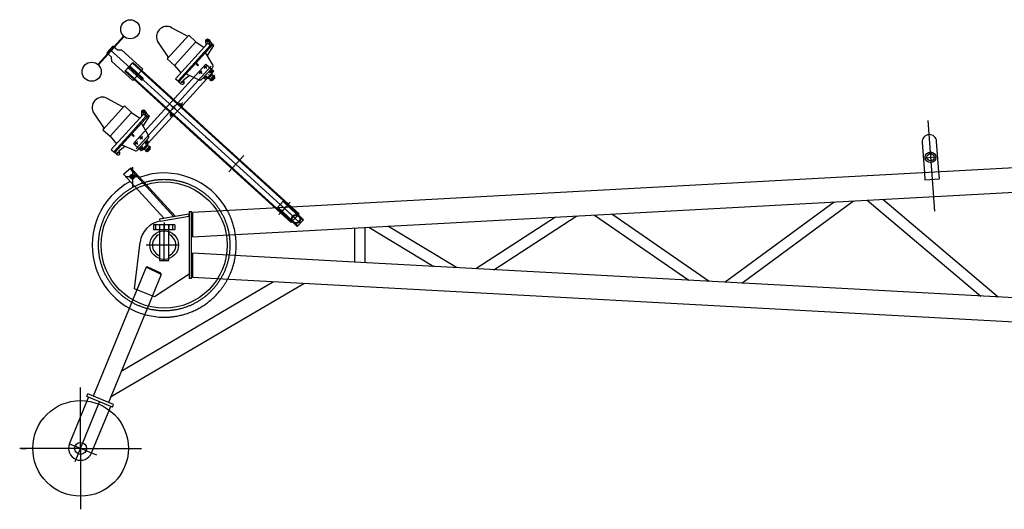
# Model space of a CAD drawing. Extents: x 12936 to 154086, y 9945 to 78013.
# Tile 3 of 64: x 18936 to 23058, y 24945 to 26992. Entities that reach past the tile are written whole.
import ezdxf

# ---------------------------------------------------------------- set-up
doc = ezdxf.new("R2010")
doc.units = 0
doc.header["$LTSCALE"] = 100
doc.header["$MEASUREMENT"] = 0
doc.linetypes.add('CENTER', pattern=[50.5, 30, -9, 2.5, -9])
doc.linetypes.add('HIDDEN', pattern=[12.6, 8.4, -4.2])
doc.layers.get('0').update_dxf_attribs({"linetype": 'CONTINUOUS'})
for name, color, linetype in [('17', 7, 'CONTINUOUS'), ('2', 7, 'CONTINUOUS'), ('3', 7, 'CONTINUOUS')]:
    doc.layers.add(name, color=color, linetype=linetype)

# ---------------------------------------------------------------- blocks, each defined once
blk = doc.blocks.new('*G8484')
at = {"layer": '17', "color": 7, "linetype": 'CONTINUOUS'}
for p, q in [((19376.526501, 26776.928979), (19410.177396, 26813.910729)), ((19378.882041, 26779.517979), (19407.822081, 26811.321579)), ((19396.717311, 26799.117579), (19389.987096, 26791.721979)), ((19426.968846, 26758.070829), (19389.987096, 26791.721979)), ((19433.699001, 26765.468379), (19396.717311, 26799.117579)), ((19407.822081, 26811.321579), (20103.300711, 26178.484779)), ((19410.177396, 26813.910729), (19447.159086, 26780.259579)), ((19413.508251, 26743.277829), (19376.526501, 26776.928979)), ((20074.360671, 26146.679379), (19378.882041, 26779.517979)), ((19445.002731, 26741.660979), (19426.968846, 26758.070829)), ((19433.699001, 26765.468379), (19451.732841, 26749.058379)), ((19447.159086, 26780.259579), (19666.009266, 26581.121379)), ((19546.641441, 26622.137079), (19413.508251, 26743.277829)), ((19579.926456, 26591.849529), (19546.641441, 26622.137079)), ((19606.025121, 26568.100779), (19579.926456, 26591.849529)), ((19649.845971, 26528.227329), (19606.025121, 26568.100779)), ((19666.009266, 26581.121379), (19707.665991, 26543.216229)), ((19707.665991, 26543.216229), (20105.656371, 26181.073929)), ((20072.005926, 26144.092179), (19649.845971, 26528.227329)), ((19851.086556, 26407.981929), (19853.442081, 26410.571079)), ((19859.962131, 26399.905179), (19862.317671, 26402.494179)), ((19819.790961, 26373.589179), (19822.146501, 26376.176529)), ((19828.666551, 26365.512429), (19831.022076, 26368.101579)), ((20054.991651, 26227.174479), (20052.636111, 26224.585329)), ((20052.636111, 26224.585329), (20065.209861, 26213.144829)), ((20065.209861, 26213.144829), (20067.565386, 26215.733979)), ((20021.341221, 26190.192579), (20023.696071, 26192.781729)), ((20023.696071, 26192.781729), (20036.269806, 26181.339429)), ((20036.269806, 26181.339429), (20033.914956, 26178.752229)), ((20105.656371, 26181.073929), (20072.005926, 26144.092179)), ((20103.300711, 26178.484779), (20074.360671, 26146.679379))]:
    blk.add_line(p, q, dxfattribs=at)
at = {"layer": '17', "color": 7, "linetype": 'CENTER'}
for p, q in [((20088.830811, 26162.582079), (19393.352001, 26795.420679)), ((19587.875931, 26618.418129), (19572.343716, 26632.550229)), ((19587.176466, 26633.249679), (19573.043181, 26617.718679)), ((19580.109741, 26625.484179), (19584.177711, 26621.781879)), ((19729.882401, 26489.194629), (19714.350141, 26503.328529)), ((19722.116436, 26496.260679), (19726.184466, 26492.560179)), ((19722.116436, 26496.260679), (19726.184466, 26492.560179)), ((19811.686026, 26355.765729), (19874.956866, 26425.300029)), ((20021.264436, 26177.479629), (20068.644006, 26229.549279))]:
    blk.add_line(p, q, dxfattribs=at)
at = {"layer": '17', "color": 7, "linetype": 'CONTINUOUS'}
blk.add_arc((19448.367816, 26745.359679), 5.000436, -132.29448, 47.70599, dxfattribs=at)
blk = doc.blocks.new('*G8686')
at = {"layer": '17', "color": 7, "linetype": 'CONTINUOUS'}
for p, q in [((19317.169596, 26864.738979), (19371.029496, 26923.929579)), ((19373.247591, 26921.911779), (19319.387871, 26862.721179)), ((19371.029496, 26923.929579), (19373.247591, 26921.911779)), ((19326.258606, 26882.157729), (19313.471436, 26868.104379)), ((19345.489086, 26864.658429), (19326.258606, 26882.157729)), ((19317.169596, 26864.738979), (19263.309876, 26805.548229)), ((19265.529171, 26803.528629), (19319.389011, 26862.719379)), ((19300.684506, 26854.051029), (19313.471331, 26868.104379)), ((19319.914746, 26836.553529), (19300.684506, 26854.051029)), ((19430.333811, 26761.769679), (19313.472351, 26868.104379)), ((19321.857786, 26817.885879), (19319.914746, 26836.553529)), ((19364.257176, 26864.482629), (19345.489086, 26864.658429)), ((19451.533596, 26785.067979), (19364.257176, 26864.482629)), ((19263.309876, 26805.548229), (19265.529171, 26803.528629)), ((19409.133801, 26738.471229), (19321.857786, 26817.885879)), ((19430.333811, 26761.769679), (19409.133801, 26738.471229)), ((19430.333811, 26761.769679), (19451.533596, 26785.067979))]:
    blk.add_line(p, q, dxfattribs=at)
for centre, radius in [((19399.040001, 26952.484929), 40.0007), ((19237.518096, 26774.973279), 39.999384)]:
    blk.add_circle(centre, radius, dxfattribs=at)
blk = doc.blocks.new('*G8585')
at = {"color": 7, "linetype": 'CONTINUOUS'}
blk.add_blockref('*G8686', (0, 0), dxfattribs=at)
blk = doc.blocks.new('*G8888')
at = {"layer": '17', "color": 7, "linetype": 'CENTER'}
for p, q in [((19423.188186, 26453.029479), (19737.066201, 26797.976829)), ((19737.066201, 26797.976829), (19423.188186, 26453.029479))]:
    blk.add_line(p, q, dxfattribs=at)
blk = doc.blocks.new('*G8989')
at = {"layer": '17', "color": 7, "linetype": 'CONTINUOUS'}
for p, q in [((19635.314376, 26924.594379), (19572.192201, 26959.076679)), ((19644.164901, 26927.511129), (19553.981511, 26828.399829)), ((19644.165126, 26927.511129), (19642.628526, 26925.821079)), ((19673.749701, 26900.591079), (19644.164901, 26927.511129)), ((19515.677901, 26897.240229), (19556.051166, 26837.485479)), ((19583.566026, 26801.479629), (19673.749701, 26900.591079)), ((19723.545576, 26893.812429), (19588.943316, 26745.885279)), ((19602.995466, 26733.098979), (19744.327941, 26888.421879)), ((19669.963656, 26814.124929), (19733.899731, 26884.389879)), ((19740.630696, 26891.785479), (19669.964451, 26814.124929)), ((19673.750391, 26900.589129), (19707.729966, 26876.430279)), ((19716.361086, 26885.916879), (19716.013881, 26904.985479)), ((19721.753661, 26843.322879), (19748.766531, 26884.382529)), ((19733.899731, 26884.389879), (19723.545576, 26893.812429)), ((19740.630696, 26891.785479), (19728.787086, 26909.070579)), ((19733.900646, 26884.389879), (19729.899561, 26906.366229)), ((19744.327941, 26888.421879), (19740.630696, 26891.785479)), ((19748.766531, 26884.382529), (19744.328856, 26888.419929)), ((19555.517706, 26830.088079), (19553.981166, 26828.399829)), ((19744.336056, 26803.578129), (19714.657296, 26855.812629)), ((19553.981511, 26828.399829), (19583.566026, 26801.479629)), ((19583.566026, 26801.479629), (19610.815446, 26769.925179)), ((19599.297366, 26736.464379), (19669.963656, 26814.124929)), ((19669.964451, 26814.124929), (19599.298221, 26736.464379)), ((19672.316106, 26809.279929), (19675.008216, 26812.238979)), ((19682.415171, 26800.091679), (19672.316106, 26809.279929)), ((19675.008216, 26812.238979), (19685.107386, 26803.048929)), ((19685.107386, 26803.048929), (19682.415171, 26800.091679)), ((19698.958971, 26743.466379), (19743.037731, 26791.908729)), ((19619.007516, 26738.810079), (19645.768791, 26759.817729)), ((19632.666906, 26765.708229), (19687.462476, 26741.075079)), ((19704.845826, 26749.935429), (19716.546831, 26741.992329)), ((19716.546831, 26741.992329), (19731.352971, 26758.264929)), ((19739.765751, 26767.510029), (19722.940416, 26749.019979)), ((19722.940416, 26749.019979), (19726.638456, 26745.654429)), ((19736.400621, 26763.811179), (19726.305441, 26752.716879)), ((19726.305441, 26752.716879), (19730.003601, 26749.353279)), ((19726.638456, 26745.654429), (19743.463791, 26764.144479)), ((19741.781286, 26762.295129), (19728.321081, 26747.503929)), ((19728.321081, 26747.503929), (19733.868381, 26742.455679)), ((19730.003601, 26749.353279), (19740.098661, 26760.447579)), ((19731.352971, 26758.264929), (19746.159216, 26774.537529)), ((19749.011091, 26759.098029), (19732.185876, 26740.606329)), ((19733.868381, 26742.455679), (19747.328466, 26757.248679)), ((19745.645946, 26755.399329), (19735.550886, 26744.305029)), ((19735.883916, 26737.242579), (19752.709131, 26755.732629)), ((19740.098661, 26760.447579), (19736.400621, 26763.811179)), ((19746.159216, 26774.537529), (19737.150666, 26785.437879)), ((19751.026506, 26753.883279), (19737.566421, 26739.090129)), ((19739.248941, 26740.939479), (19749.344106, 26752.033929)), ((19743.463791, 26764.144479), (19739.765751, 26767.510029)), ((19747.328466, 26757.248679), (19741.781286, 26762.295129)), ((19749.344106, 26752.033929), (19745.645946, 26755.399329)), ((19752.709131, 26755.732629), (19749.011091, 26759.098029)), ((19588.942626, 26745.887079), (19599.297366, 26736.464379)), ((19599.298221, 26736.464379), (19602.995466, 26733.098979)), ((19602.995466, 26733.098979), (19612.240911, 26724.687129)), ((19622.335926, 26735.781429), (19619.007516, 26738.810079)), ((19732.185876, 26740.606329), (19735.883916, 26737.242579)), ((19735.550886, 26744.305029), (19739.248941, 26740.939479)), ((19744.629951, 26739.423429), (19751.359866, 26746.819029))]:
    blk.add_line(p, q, dxfattribs=at)
for centre, radius in [((19723.012851, 26905.113729), 6.999233), ((19723.012851, 26905.113729), 2.500276), ((19615.458771, 26731.897779), 2.50016)]:
    blk.add_circle(centre, radius, dxfattribs=at)
for centre, radius, start, end in [((19551.517191, 26921.228829), 43.126785, 61.355293, -146.20248), ((19638.191316, 26929.858629), 5.999116, -118.65504, -42.29785), ((19551.078651, 26834.126529), 6.001146, -42.2952, 34.03903), ((19735.643811, 26798.637879), 9.997554, -42.30609, 29.61041), ((19747.670076, 26750.184579), 4.994106, -42.36911, 47.77652), ((19617.289356, 26730.231579), 7.498504, -132.31799, -42.29636), ((19617.294966, 26730.233379), 7.495642, -42.33783, 47.74094), ((19691.562321, 26750.195529), 9.999598, -114.2032, -42.29272), ((19740.931551, 26742.788829), 5.000474, -132.29497, -42.30054)]:
    blk.add_arc(centre, radius, start, end, dxfattribs=at)
blk = doc.blocks.new('*G9090')
at = {"layer": '17', "color": 7, "linetype": 'CONTINUOUS'}
for p, q in [((19374.958431, 26631.660429), (19284.774921, 26532.548529)), ((19366.107861, 26628.743529), (19302.985566, 26663.225979)), ((19374.958551, 26631.660429), (19373.422056, 26629.970229)), ((19404.543231, 26604.740229), (19374.958431, 26631.660429)), ((19246.471491, 26601.387579), (19286.844591, 26541.634329)), ((19314.359451, 26505.628329), (19404.543231, 26604.740229)), ((19454.339166, 26597.961579), (19319.736621, 26450.033979)), ((19333.788771, 26437.247679), (19475.121531, 26592.571029)), ((19400.757021, 26518.273629), (19464.693276, 26588.539029)), ((19471.424286, 26595.934629), (19400.757876, 26518.273629)), ((19404.543861, 26604.738429), (19438.523376, 26580.579429)), ((19447.154631, 26590.066179), (19446.807291, 26609.134779)), ((19452.547146, 26547.471729), (19479.560001, 26588.531679)), ((19464.693276, 26588.539029), (19454.339166, 26597.961579)), ((19471.424286, 26595.934629), (19459.580676, 26613.217929)), ((19464.693906, 26588.539029), (19460.693046, 26610.515379)), ((19475.121531, 26592.571029), (19471.424286, 26595.934629)), ((19479.560001, 26588.531679), (19475.122326, 26592.569229)), ((19475.129361, 26507.726829), (19445.450826, 26559.961779)), ((19286.311176, 26534.236779), (19284.774756, 26532.548529)), ((19284.774921, 26532.548529), (19314.359451, 26505.628329)), ((19314.359451, 26505.628329), (19341.608856, 26474.072079)), ((19330.090776, 26440.613079), (19400.757021, 26518.273629)), ((19400.757876, 26518.273629), (19330.091586, 26440.611279)), ((19403.109516, 26513.428629), (19405.801566, 26516.387679)), ((19413.208761, 26504.238579), (19403.109516, 26513.428629)), ((19405.801566, 26516.387679), (19415.900811, 26507.197629)), ((19415.900811, 26507.197629), (19413.208761, 26504.238579)), ((19349.801106, 26442.956829), (19376.562141, 26463.966429)), ((19363.460376, 26469.855129), (19418.256006, 26445.223779)), ((19429.752516, 26447.615079), (19473.831096, 26496.055629)), ((19447.340196, 26446.141029), (19462.146441, 26462.413629)), ((19470.559221, 26471.658729), (19453.733841, 26453.166879)), ((19467.194091, 26467.959879), (19457.098806, 26456.865579)), ((19457.431941, 26449.803279), (19474.257321, 26468.293179)), ((19472.574756, 26466.443829), (19459.114446, 26451.650679)), ((19460.796951, 26453.500179), (19470.892251, 26464.594479)), ((19462.146441, 26462.413629), (19476.952806, 26478.684429)), ((19479.804501, 26463.244929), (19462.979121, 26444.755029)), ((19464.661746, 26446.604379), (19478.121996, 26461.397379)), ((19476.439311, 26459.548029), (19466.344191, 26448.453729)), ((19466.677326, 26441.389479), (19483.502721, 26459.881329)), ((19470.892251, 26464.594479), (19467.194091, 26467.959879)), ((19476.952806, 26478.684429), (19467.943971, 26489.586579)), ((19474.257321, 26468.293179), (19470.559221, 26471.658729)), ((19478.121996, 26461.397379), (19472.574756, 26466.443829)), ((19480.137531, 26456.182629), (19476.439311, 26459.548029)), ((19483.502721, 26459.881329), (19479.804501, 26463.244929)), ((19319.735931, 26450.033979), (19330.090776, 26440.613079)), ((19330.091586, 26440.611279), (19333.788771, 26437.247679)), ((19333.788771, 26437.247679), (19343.034111, 26428.834029)), ((19353.129231, 26439.928329), (19349.801106, 26442.956829)), ((19435.639416, 26454.084279), (19447.340196, 26446.141029)), ((19453.733841, 26453.166879), (19457.431941, 26449.803279)), ((19457.098806, 26456.865579), (19460.796951, 26453.500179)), ((19459.114446, 26451.650679), (19464.661746, 26446.604379)), ((19462.979121, 26444.755029), (19466.677326, 26441.389479)), ((19466.344191, 26448.453729), (19470.042411, 26445.088179)), ((19481.820156, 26458.031979), (19468.359846, 26443.238829)), ((19470.042411, 26445.088179), (19480.137531, 26456.182629)), ((19475.423301, 26443.572129), (19482.153516, 26450.967729)), ((19481.820156, 26458.030179), (19481.820156, 26458.031979))]:
    blk.add_line(p, q, dxfattribs=at)
for centre, radius in [((19453.806276, 26609.262879), 6.99931), ((19453.806276, 26609.262879), 2.498883), ((19346.252121, 26436.046479), 2.500199)]:
    blk.add_circle(centre, radius, dxfattribs=at)
for centre, radius, start, end in [((19282.311861, 26625.376179), 43.127761, 61.357998, -146.20328), ((19368.984846, 26634.008679), 5.999947, -118.65134, -42.30432), ((19281.877686, 26538.274329), 5.996425, -42.32443, 34.07623), ((19466.431116, 26502.786579), 10.003273, -42.29047, 29.59338), ((19348.081641, 26434.381629), 7.500257, -132.29634, -42.29791), ((19348.081356, 26434.380729), 7.499964, -42.29358, 47.69943), ((19422.355911, 26454.344229), 9.999621, -114.20354, -42.29297), ((19471.724916, 26446.937079), 5.000097, -132.29802, -42.29666), ((19478.454156, 26454.332379), 5.000555, -42.28757, 47.68838)]:
    blk.add_arc(centre, radius, start, end, dxfattribs=at)
blk = doc.blocks.new('*G9191')
at = {"layer": '17', "color": 7, "linetype": 'CONTINUOUS'}
for p, q in [((19412.036766, 26474.207529), (19714.892361, 26807.042379)), ((19707.610821, 26800.152129), (19719.814806, 26789.046879)), ((19719.265146, 26800.701429), (19708.160376, 26788.497579)), ((19713.712821, 26794.600479), (19715.900121, 26797.002729)), ((19714.892361, 26807.042379), (19748.177391, 26776.754979)), ((19748.177391, 26776.754979), (19445.321796, 26443.919979)), ((19687.420476, 26777.963529), (19699.624446, 26766.858129)), ((19699.074786, 26778.512829), (19687.970016, 26766.308829)), ((19693.522461, 26772.411729), (19695.709776, 26774.813979)), ((19709.609421, 26757.772479), (19721.813286, 26746.667079)), ((19721.263746, 26758.321779), (19710.158961, 26746.117779)), ((19715.711406, 26752.220679), (19717.898721, 26754.624879)), ((19725.804981, 26763.313179), (19726.113171, 26763.032979)), ((19729.799781, 26779.961079), (19742.003751, 26768.855829)), ((19741.454091, 26780.510379), (19730.349321, 26768.306529)), ((19735.901766, 26774.409429), (19738.089081, 26776.813479)), ((19572.158556, 26632.718679), (19588.060641, 26618.247879)), ((19587.344526, 26633.434629), (19572.874731, 26617.531929)), ((19580.109801, 26625.484179), (19583.979621, 26629.735929)), ((19604.233491, 26644.093179), (19619.269821, 26630.411529)), ((19607.030016, 26632.780929), (19619.240811, 26646.200829)), ((19564.176066, 26599.420929), (19575.655416, 26588.976579)), ((19566.278241, 26587.995129), (19575.399576, 26598.018429)), ((19438.405851, 26504.299029), (19450.609776, 26493.193779)), ((19450.060161, 26504.848329), (19438.955451, 26492.644329)), ((19444.507836, 26498.747229), (19446.695151, 26501.149629)), ((19445.321796, 26443.919979), (19412.036766, 26474.207529)), ((19418.215491, 26482.108479), (19430.419416, 26471.005029)), ((19429.869816, 26482.659579), (19418.765091, 26470.455729)), ((19424.317491, 26476.556679), (19426.504791, 26478.960879)), ((19440.404391, 26461.919229), (19452.608316, 26450.813979)), ((19452.058761, 26462.468679), (19440.954051, 26450.264679)), ((19446.506376, 26456.367579), (19448.693691, 26458.771779)), ((19460.594796, 26484.107979), (19472.798721, 26473.002729)), ((19472.249121, 26484.657279), (19461.144396, 26472.453429)), ((19466.696781, 26478.556329), (19468.884096, 26480.960379))]:
    blk.add_line(p, q, dxfattribs=at)
for centre, radius in [((19713.712821, 26794.600479), 3.248935), ((19693.522461, 26772.411729), 3.248935), ((19715.711406, 26752.220679), 3.250289), ((19735.901766, 26774.409429), 3.250289), ((19611.394746, 26637.578379), 3.50069), ((19571.013981, 26593.199079), 3.499458), ((19444.507836, 26498.747229), 3.248935), ((19424.317491, 26476.556679), 3.250289), ((19446.506376, 26456.367579), 3.250289), ((19466.696781, 26478.556329), 3.250289)]:
    blk.add_circle(centre, radius, dxfattribs=at)
blk = doc.blocks.new('*G8787')
at = {"color": 7, "linetype": 'CONTINUOUS'}
for name in ['*G8989', '*G9191', '*G8888', '*G9090']:
    blk.add_blockref(name, (0, 0), dxfattribs=at)
blk = doc.blocks.new('*G8383')
at = {"color": 7, "linetype": 'CONTINUOUS'}
for name in ['*G8585', '*G8787', '*G8484']:
    blk.add_blockref(name, (0, 0), dxfattribs=at)
blk = doc.blocks.new('*G8282')
at = {"color": 7, "linetype": 'CONTINUOUS'}
blk.add_blockref('*G8383', (0, 0), dxfattribs=at)
blk = doc.blocks.new('*G9393')
at = {"layer": '17', "color": 7, "linetype": 'CENTER'}
blk.add_circle((19541.010239, 26050.006407), 274.99999, dxfattribs=at)
at = {"layer": '17', "color": 7, "linetype": 'CONTINUOUS'}
blk.add_circle((19541.010239, 26050.006407), 263.99989, dxfattribs=at)
for centre, radius, start, end in [((19541.010615, 26050.007799), 301.50011, 28.308287, 110.00975), ((19541.010509, 26050.006401), 301.50119, 118.02655, -89.140359)]:
    blk.add_arc(centre, radius, start, end, dxfattribs=at)
at = {"layer": '17', "color": 7, "linetype": 'HIDDEN'}
blk.add_arc((19541.010239, 26050.006407), 301.501, -90.001189, 28.542709, dxfattribs=at)
blk = doc.blocks.new('*G9494')
at = {"layer": '17', "color": 7, "linetype": 'CENTER'}
blk.add_line((19541.006476, 26065.151211), (19541.00634, 26092.862271), dxfattribs=at)
blk = doc.blocks.new('*G9595')
at = {"layer": '17', "color": 7, "linetype": 'CONTINUOUS'}
for p, q in [((19561.005685, 26135.005961), (19521.005661, 26135.005816)), ((19521.005661, 26135.005816), (19521.006313, 25985.007505)), ((19561.006322, 25985.00765), (19561.005685, 26135.005961)), ((19521.006313, 25985.007505), (19561.006322, 25985.00765))]:
    blk.add_line(p, q, dxfattribs=at)
at = {"layer": '17', "color": 7, "linetype": 'CENTER'}
blk.add_line((19541.006347, 25985.007777), (19541.005686, 26135.005688), dxfattribs=at)
blk = doc.blocks.new('*G9696')
at = {"layer": '17', "color": 7, "linetype": 'CONTINUOUS'}
blk.add_line((19561.005771, 26106.575075), (19561.005852, 26094.738966), dxfattribs=at)
for radius, start, end in [(48.999873, 114.08821, -114.0908), (49.000356, -65.91206, 65.90902)]:
    blk.add_arc((19541.006045, 26050.0065), radius, start, end, dxfattribs=at)
blk = doc.blocks.new('*G9797')
at = {"layer": '17', "color": 7, "linetype": 'CENTER'}
for p, q in [((19378.011753, 26336.656949), (19438.011797, 26336.657416)), ((19408.011605, 26375.656817), (19408.011959, 26290.657579))]:
    blk.add_line(p, q, dxfattribs=at)
blk = doc.blocks.new('*G9898')
at = {"layer": '17', "color": 7, "linetype": 'CONTINUOUS'}
for radius in [10.000522, 7.112661]:
    blk.add_circle((19408.011817, 26336.655331), radius, dxfattribs=at)
blk = doc.blocks.new('*G9292')
at = {"color": 7, "linetype": 'CONTINUOUS'}
for name in ['*G9393', '*G9797', '*G9898', '*G9595', '*G9696', '*G9494']:
    blk.add_blockref(name, (0, 0), dxfattribs=at)
blk = doc.blocks.new('*G7979')
at = {"layer": '2', "color": 7, "linetype": 'CONTINUOUS'}
for p, q in [((30896.506301, 26795.909689), (19659.005981, 26186.098229)), ((22713.567481, 26479.138249), (22723.016481, 26352.212159)), ((22783.832781, 26356.751939), (22774.387281, 26483.625769)), ((22742.169081, 26438.316539), (22742.728881, 26430.799419)), ((22752.702181, 26431.525189), (22752.142481, 26439.048259)), ((19371.383981, 26346.689599), (19400.895981, 26373.690029)), ((19541.086981, 26161.199029), (19371.383981, 26346.689599)), ((19397.206981, 26370.314329), (19581.937981, 26168.397979)), ((19400.895981, 26373.690029), (19587.773981, 26169.426569)), ((19659.005981, 26084.352493), (24929.811281, 26370.372479)), ((20040.952981, 26234.581899), (20014.757981, 26207.053019)), ((20038.953981, 26232.481009), (20122.264981, 26153.207649)), ((20040.952981, 26234.581899), (20124.263981, 26155.308539)), ((20040.952981, 26234.581899), (20068.549981, 26208.322369)), ((22344.927281, 26230.102329), (21889.396881, 25894.629019)), ((21959.291481, 25890.838329), (22425.934381, 26234.496609)), ((22484.185581, 26237.660379), (22958.829781, 25836.596439)), ((23032.506281, 25832.598719), (22548.973981, 26241.174829)), ((19643.633981, 26178.945479), (19521.450981, 26157.790509)), ((19523.702981, 26150.020889), (19645.005981, 26171.006559)), ((19644.994981, 26171.063439), (19643.632981, 26178.946699)), ((19644.994981, 26171.063439), (19645.005981, 26171.005259)), ((19645.005981, 26190.006559), (19655.005981, 26190.006559)), ((19645.005981, 26190.006559), (19645.005981, 25910.006559)), ((19655.005981, 25910.006559), (19655.005981, 26190.006559)), ((19659.005981, 26186.098229), (19659.005981, 26084.350229)), ((20014.757981, 26207.053019), (20098.068981, 26127.779659)), ((20920.628081, 25947.201519), (21268.703181, 26171.699429)), ((21342.041481, 26175.682569), (21737.451381, 25902.875229)), ((21822.497681, 25898.260989), (21414.691481, 26179.621979)), ((19496.005981, 26135.006549), (19496.005981, 26115.006559)), ((19506.005981, 26135.006549), (19496.005981, 26135.006549)), ((19506.004981, 26115.005259), (19506.004981, 26135.005529)), ((19521.005981, 26135.006549), (19506.005981, 26135.006549)), ((19521.005981, 26135.006549), (19521.005981, 26115.006559)), ((19561.005981, 26135.006549), (19521.005981, 26135.006549)), ((19521.450981, 26157.790249), (19522.812981, 26149.906989)), ((19522.816981, 26149.882389), (19522.812981, 26149.906989)), ((19525.373981, 26150.322969), (19522.817981, 26149.882539)), ((19561.005981, 26135.006549), (19561.005981, 26115.006559)), ((19576.005981, 26135.006549), (19561.005981, 26135.006549)), ((19576.004981, 26135.005529), (19576.004981, 26115.005259)), ((19586.005981, 26135.006549), (19576.005981, 26135.006549)), ((19586.005981, 26135.006549), (19586.005981, 26115.006559)), ((20124.263981, 26155.308539), (20098.068981, 26127.779659)), ((21179.062081, 26166.835679), (20844.895081, 25951.308609)), ((19496.005981, 26115.006559), (19506.005981, 26115.006559)), ((19506.005981, 26115.006559), (19521.005981, 26115.006559)), ((19521.005981, 26115.006559), (19561.005981, 26115.006559)), ((19541.005981, 26050.006559), (19541.005981, 26125.006559)), ((19561.005981, 26115.006559), (19576.005981, 26115.006559)), ((19576.005981, 26115.006559), (19586.005981, 26115.006559)), ((20337.755981, 26121.186999), (20337.755981, 25978.826119)), ((20382.255781, 25976.415399), (20382.255781, 26123.597719)), ((20397.946281, 26124.449909), (20669.730181, 25960.814499)), ((20764.547081, 25955.670819), (20477.087181, 26128.742139)), ((19416.679981, 25867.448079), (19440.240981, 26062.197059)), ((19600.005981, 26050.006559), (19466.005981, 26050.006559)), ((19659.005981, 26015.662889), (19659.005981, 25913.914889)), ((20337.755981, 25978.830199), (19659.005981, 26015.662889)), ((30896.508655, 25405.897696), (20337.755981, 25978.830018)), ((19464.965981, 25957.262429), (19243.168981, 25418.611259)), ((19528.315981, 25927.263649), (19464.965981, 25957.262429)), ((19469.115981, 25959.723269), (19467.590981, 25956.019619)), ((19527.215981, 25932.210109), (19469.115981, 25959.723269)), ((19528.315981, 25927.263649), (19490.189981, 25834.672349)), ((19645.005981, 25929.006559), (19499.828981, 25833.006559)), ((19527.215981, 25932.210109), (19525.690981, 25928.506449)), ((20124.984981, 25888.628119), (19316.933981, 25413.907639)), ((19999.156981, 25895.891739), (19361.030981, 25521.000295)), ((19655.005981, 25910.006559), (19645.005981, 25910.006559)), ((30896.506301, 25304.103389), (19659.005981, 25913.914889)), ((19499.828981, 25833.006559), (19416.679981, 25867.448079)), ((19490.189678, 25834.672473), (19307.895981, 25391.958929)), ((19191.005981, 25200.006559), (19191.005981, 25454.768029)), ((19144.771981, 25219.043939), (19224.728981, 25413.226529)), ((19217.331981, 25416.272509), (19221.900981, 25427.368659)), ((19324.593981, 25372.105789), (19217.331981, 25416.272509)), ((19329.162981, 25383.201929), (19221.900981, 25427.368659)), ((19237.239981, 25180.969179), (19317.196981, 25375.151769)), ((19324.593981, 25372.105789), (19329.162981, 25383.201929)), ((19191.005981, 25200.006559), (18936.244981, 25200.006559)), ((18942.939981, 25200.006559), (18962.939981, 25200.006559)), ((19191.005981, 25200.006559), (19445.766981, 25200.006559)), ((19191.005981, 25200.006559), (19191.005981, 24945.245089))]:
    blk.add_line(p, q, dxfattribs=at)
at = {"layer": '2', "color": 7, "linetype": 'CENTER'}
for p, q in [((22737.307481, 26571.211459), (22765.467681, 26192.434259)), ((22726.551981, 26415.405089), (22770.931581, 26418.709189)), ((20028.574981, 26220.133219), (20111.973981, 26140.776089)), ((20059.063981, 26217.348559), (20032.868981, 26189.819689)), ((19168.348981, 25144.982469), (19270.962981, 25394.189149)), ((19144.771981, 25219.043939), (19257.340981, 25172.692489))]:
    blk.add_line(p, q, dxfattribs=at)
at = {"layer": '2', "color": 7, "linetype": 'HIDDEN'}
for p, q in [((22723.016481, 26352.212159), (22725.187281, 26323.049809)), ((22786.003281, 26327.596929), (22783.832781, 26356.751939)), ((22725.187281, 26323.049809), (22786.003281, 26327.596929)), ((19645.016981, 26170.937899), (19644.994981, 26171.063439)), ((19645.005981, 26171.005259), (19645.016981, 26170.937899)), ((19659.005981, 26186.098369), (19659.005981, 26186.098229)), ((20016.756981, 26209.153909), (20100.067981, 26129.880549)), ((19659.005981, 26084.350229), (19659.005981, 26084.348879)), ((19659.005981, 26015.664239), (19659.005981, 26015.662889)), ((19659.008981, 26009.354789), (19659.005981, 26009.355759)), ((19659.005981, 25913.914899), (19659.005981, 25913.914749))]:
    blk.add_line(p, q, dxfattribs=at)
at = {"layer": '2', "color": 7, "linetype": 'CONTINUOUS'}
for centre, radius in [((22748.741981, 26417.058509), 22.251514), ((22748.741981, 26417.057139), 15.000037), ((20093.054981, 26158.777439), 19), ((20093.054981, 26158.777359), 16.100113), ((19541.005981, 26050.006559), 60), ((19191.005981, 25200.006559), 200), ((19191.005981, 25200.006559), 25)]:
    blk.add_circle(centre, radius, dxfattribs=at)
for centre, radius, start, end in [((22743.984481, 26481.382319), 30.485455, 4.220387, -175.78041), ((19541.005981, 26050.006559), 101.5, 99.81516, 173.10193), ((19191.005981, 25200.006559), 50, 157.62, -22.38)]:
    blk.add_arc(centre, radius, start, end, dxfattribs=at)
at = {"layer": '3', "color": 7, "linetype": 'CENTER'}
blk.add_line((19541.006981, 26144.684559), (19541.006981, 26104.683209), dxfattribs=at)
blk.add_line((19541.006981, 26144.684559), (19541.006981, 26104.683209), dxfattribs=at)
at = {"color": 7, "linetype": 'CONTINUOUS'}
for name in ['*G8282', '*G9292']:
    blk.add_blockref(name, (0, 0), dxfattribs=at)

msp = doc.modelspace()

# ---------------------------------------------------------------- block references
at = {"color": 7, "linetype": 'CONTINUOUS'}
msp.add_blockref('*G7979', (0, 0), dxfattribs=at)

doc.saveas('drawing.dxf')
